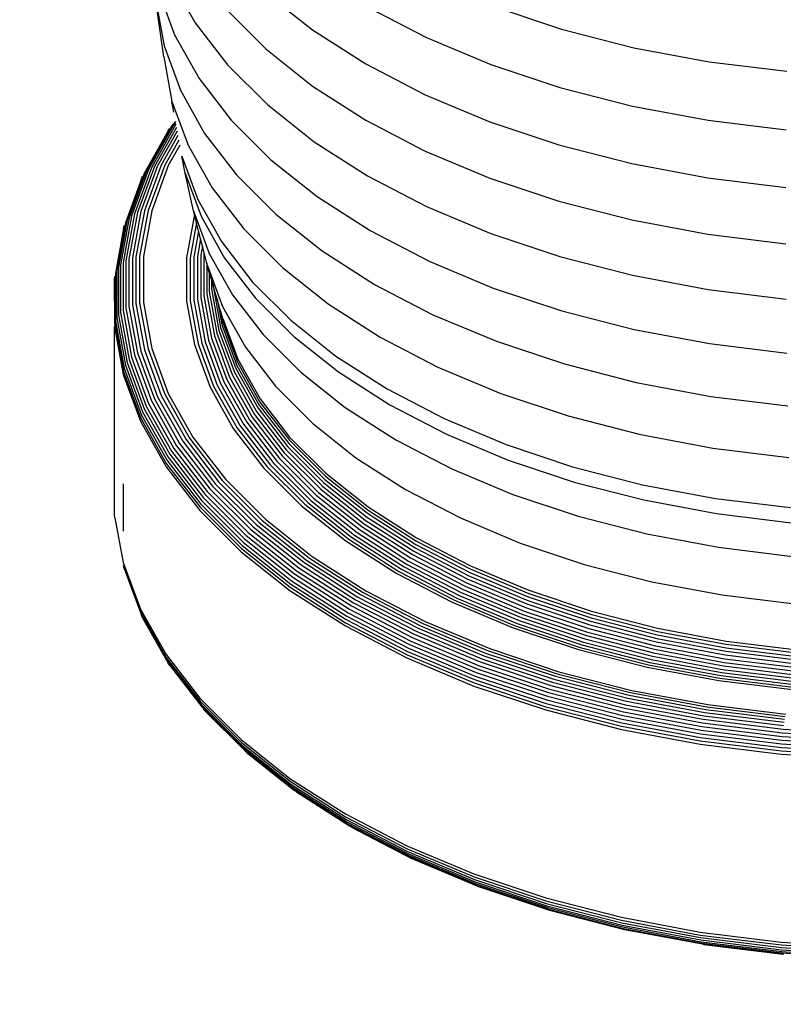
# Model space of a CAD drawing. Extents: x -15981 to -11679, y 2285 to 5601.
# Tile 7 of 103: x -14690.43 to -14685.45, y 3342.23 to 3348.65. Entities that reach past the tile are written whole.
import ezdxf

# ---------------------------------------------------------------- set-up
doc = ezdxf.new("R2010")
doc.units = 0
doc.header["$MEASUREMENT"] = 0
doc.layers.add('TANK', color=2, linetype='CONTINUOUS')
doc.layers.add('TANK-SLOPE', color=2, linetype='CONTINUOUS')

# ---------------------------------------------------------------- blocks, each defined once
blk = doc.blocks.new('A$C3406478A')
at = {"layer": 'TANK'}
for p, q in [((-1.3204, 7.3946), (-1.1602, 7.1099)), ((-1.4022, 7.3225), (-1.295, 7.0312)), ((-1.3649, 6.8893), (-1.4169, 7.2532)), ((-1.4169, 7.2532), (-1.3634, 6.9595)), ((-0.7019, 7.3085), (-0.3963, 7.0656)), ((-0.9613, 7.2007), (-0.7014, 6.9407)), ((-0.0397, 7.2153), (0.3457, 7.015)), ((0.779, 7.2185), (1.2258, 7.0696)), ((-1.1602, 7.1099), (-0.9493, 6.8365)), ((-0.3963, 7.0656), (-0.0484, 6.8426)), ((1.2258, 7.0696), (1.6972, 6.9484)), ((-1.295, 7.0312), (-1.1356, 6.7481)), ((0.3457, 7.015), (0.7653, 6.839)), ((-1.3634, 6.9595), (-1.2571, 6.6706)), ((-0.7014, 6.9407), (-0.3959, 6.6979)), ((1.6972, 6.9484), (2.188, 6.8563)), ((-1.3649, 6.8893), (-1.312, 6.5987)), ((-0.9493, 6.8365), (-0.6901, 6.5772)), ((-0.0484, 6.8426), (0.3379, 6.6417)), ((0.7653, 6.839), (1.2144, 6.6893)), ((2.188, 6.8563), (2.6927, 6.7944)), ((-1.1356, 6.7481), (-0.9259, 6.4761)), ((-0.3959, 6.6979), (-0.048, 6.4749)), ((1.2144, 6.6893), (1.6882, 6.5675)), ((-1.2571, 6.6706), (-1.099, 6.3897)), ((0.3379, 6.6417), (0.7586, 6.4653)), ((-1.312, 6.5987), (-1.2068, 6.3129)), ((-1.3002, 6.5272), (-1.312, 6.5987)), ((-0.6901, 6.5772), (-0.3854, 6.3351)), ((1.6882, 6.5675), (2.1814, 6.475)), ((-1.3138, 6.4361), (-1.4793, 6.142)), ((-1.2987, 6.4478), (-1.4637, 6.1546)), ((-1.286, 6.4491), (-1.4458, 6.1651)), ((-1.2823, 6.4287), (-1.4261, 6.1732)), ((-1.3366, 6.4065), (-1.3265, 6.4223)), ((-1.2894, 6.4677), (-1.3138, 6.4361)), ((-1.2882, 6.4613), (-1.2987, 6.4478)), ((-0.9259, 6.4761), (-0.668, 6.2182)), ((-0.048, 6.4749), (0.3383, 6.2741)), ((0.7586, 6.4653), (1.2088, 6.3152)), ((2.1814, 6.475), (2.6887, 6.4127)), ((-1.3366, 6.4065), (-1.4925, 6.1273)), ((-1.2779, 6.4044), (-1.4049, 6.1787)), ((-1.2728, 6.3765), (-1.3824, 6.1817)), ((-1.099, 6.3897), (-0.8909, 6.1199)), ((-1.2671, 6.3456), (-1.3592, 6.182)), ((-1.261, 6.312), (-1.3355, 6.1797)), ((-1.2068, 6.3129), (-1.0504, 6.035)), ((-0.3854, 6.3351), (-0.0385, 6.1126)), ((1.2088, 6.3152), (1.6838, 6.1931)), ((-1.2258, 6.131), (-1.248, 6.2405)), ((-1.248, 6.2405), (-1.1442, 5.9585)), ((0.3383, 6.2741), (0.7589, 6.0976)), ((-1.4458, 6.1651), (-1.5565, 5.8646)), ((-1.4261, 6.1732), (-1.5363, 5.8739)), ((-1.4049, 6.1787), (-1.5146, 5.8808)), ((-1.3824, 6.1817), (-1.4916, 5.8851)), ((-1.3592, 6.182), (-1.4678, 5.8869)), ((-1.3355, 6.1797), (-1.4437, 5.886)), ((-0.668, 6.2182), (-0.3649, 5.9774)), ((1.6838, 6.1931), (2.1782, 6.1003)), ((-1.4925, 6.1273), (-1.6041, 5.824)), ((-1.4793, 6.142), (-1.5907, 5.8395)), ((-1.4637, 6.1546), (-1.5747, 5.8531)), ((-1.5106, 6.0932), (-1.5029, 6.111)), ((-1.1714, 5.8851), (-1.2258, 6.131)), ((-1.2258, 6.131), (-1.1225, 5.8504)), ((-0.8909, 6.1199), (-0.6351, 5.8641)), ((-0.0385, 6.1126), (0.3468, 5.9124)), ((0.7589, 6.0976), (1.2091, 5.9476)), ((2.1782, 6.1003), (2.6868, 6.0379)), ((-1.5106, 6.0932), (-1.6148, 5.8071)), ((-1.0504, 6.035), (-0.8445, 5.768)), ((-0.3649, 5.9774), (-0.0198, 5.7561)), ((-1.1442, 5.9585), (-0.9899, 5.6843)), ((0.3468, 5.9124), (0.7662, 5.7364)), ((1.2091, 5.9476), (1.684, 5.8255)), ((-1.5747, 5.8531), (-1.6305, 5.5465)), ((-1.5565, 5.8646), (-1.6121, 5.5591)), ((-1.5363, 5.8739), (-1.5917, 5.5696)), ((-1.5146, 5.8808), (-1.5697, 5.5778)), ((-1.4916, 5.8851), (-1.5465, 5.5836)), ((-1.4678, 5.8869), (-1.5225, 5.5868)), ((-1.4437, 5.886), (-1.498, 5.5873)), ((-1.166, 5.8606), (-1.2173, 5.5788)), ((-1.166, 5.8606), (-1.1714, 5.8851)), ((-1.1714, 5.8851), (-1.0693, 5.6077)), ((-1.1515, 5.8063), (-1.166, 5.8606)), ((-1.1225, 5.8504), (-0.9689, 5.5775)), ((-0.6351, 5.8641), (-0.3344, 5.6251)), ((-1.6148, 5.8071), (-1.6711, 5.498)), ((-1.6041, 5.824), (-1.6603, 5.5157)), ((-1.5907, 5.8395), (-1.6466, 5.5319)), ((-1.6274, 5.7696), (-1.6226, 5.7888)), ((-1.1515, 5.8063), (-1.1928, 5.5794)), ((-1.1379, 5.7524), (-1.1515, 5.8063)), ((1.684, 5.8255), (2.1784, 5.7327)), ((-1.6274, 5.7696), (-1.679, 5.4793)), ((-1.1379, 5.7524), (-1.1688, 5.5826)), ((-1.125, 5.7015), (-1.1379, 5.7524)), ((-0.8445, 5.768), (-0.5915, 5.515)), ((-0.0198, 5.7561), (0.3634, 5.5569)), ((0.7662, 5.7364), (1.2152, 5.5868)), ((2.1784, 5.7327), (2.6869, 5.6703)), ((-1.125, 5.7015), (-1.1456, 5.5883)), ((-1.1131, 5.6544), (-1.125, 5.7015)), ((-1.1131, 5.6544), (-1.1236, 5.5965)), ((-1.1024, 5.612), (-1.1131, 5.6544)), ((-0.9899, 5.6843), (-0.7868, 5.421)), ((-1.5465, 5.5836), (-1.5465, 5.2804)), ((-1.5225, 5.5868), (-1.5225, 5.285)), ((-1.498, 5.5873), (-1.498, 5.2871)), ((-1.1456, 5.5883), (-1.1456, 5.3094)), ((-1.1236, 5.5965), (-1.1236, 5.3189)), ((-1.1024, 5.612), (-1.1033, 5.607)), ((-1.1033, 5.607), (-1.1033, 5.3306)), ((-1.0849, 5.5428), (-1.1024, 5.612)), ((-1.0693, 5.6077), (-0.9175, 5.338)), ((-0.3344, 5.6251), (0.0079, 5.4056)), ((1.2152, 5.5868), (1.6888, 5.465)), ((-1.6466, 5.5319), (-1.6466, 5.2226)), ((-1.6305, 5.5465), (-1.6305, 5.2382)), ((-1.6121, 5.5591), (-1.6121, 5.252)), ((-1.5917, 5.5696), (-1.5917, 5.2637)), ((-1.5697, 5.5778), (-1.5697, 5.2732)), ((-1.2173, 5.5788), (-1.2173, 5.2956)), ((-1.1928, 5.5794), (-1.1928, 5.2976)), ((-1.1688, 5.5826), (-1.1688, 5.3022)), ((-1.0849, 5.5428), (-1.0849, 5.3444)), ((-1.0823, 5.5328), (-1.0849, 5.5428)), ((-1.0687, 5.486), (-1.0823, 5.5328)), ((-1.0823, 5.5328), (-0.9821, 5.2607)), ((-0.9689, 5.5775), (-0.7668, 5.3153)), ((0.3634, 5.5569), (0.7806, 5.3819)), ((-1.6854, 5.4398), (-1.6838, 5.4598)), ((-1.679, 5.4793), (-1.679, 5.1681)), ((-1.6711, 5.498), (-1.6711, 5.1873)), ((-1.6603, 5.5157), (-1.6603, 5.2056)), ((-1.0551, 5.4392), (-1.0687, 5.486)), ((-1.0687, 5.486), (-1.0687, 5.3599)), ((-0.5915, 5.515), (-0.294, 5.2786)), ((1.6888, 5.465), (2.1819, 5.3725)), ((-1.6838, 5.1483), (-1.6854, 5.4398)), ((-1.0443, 5.402), (-1.0551, 5.4392)), ((-1.0551, 5.4392), (-1.0551, 5.377)), ((-1.0443, 5.402), (-1.0443, 5.3953)), ((-1.0443, 5.3953), (-0.9949, 5.124)), ((-1.0172, 5.3089), (-1.0443, 5.3953)), ((-0.7868, 5.421), (-0.5371, 5.1713)), ((0.0079, 5.4056), (0.3881, 5.208)), ((-1.1033, 5.3306), (-1.0532, 5.0558)), ((-1.0849, 5.3444), (-1.035, 5.0706)), ((-1.0687, 5.3599), (-1.019, 5.0872)), ((-1.0551, 5.377), (-1.0056, 5.105)), ((-0.9175, 5.338), (-0.7177, 5.0789)), ((0.7806, 5.3819), (1.2272, 5.233)), ((2.1819, 5.3725), (2.689, 5.3103)), ((-1.5917, 5.2637), (-1.5363, 4.9594)), ((-1.5697, 5.2732), (-1.5146, 4.9703)), ((-1.5465, 5.2804), (-1.4916, 4.9788)), ((-1.5225, 5.285), (-1.4678, 4.9849)), ((-1.498, 5.2871), (-1.4437, 4.9884)), ((-1.2173, 5.2956), (-1.166, 5.0138)), ((-1.1928, 5.2976), (-1.1418, 5.0174)), ((-1.1688, 5.3022), (-1.118, 5.0234)), ((-1.1456, 5.3094), (-1.0951, 5.032)), ((-1.1236, 5.3189), (-1.0734, 5.0428)), ((-1.0172, 5.3089), (-0.9871, 5.1437)), ((-0.9948, 5.232), (-1.0172, 5.3089)), ((-0.7668, 5.3153), (-0.5183, 5.0668)), ((-0.294, 5.2786), (0.0447, 5.0614)), ((-1.6603, 5.2056), (-1.6041, 4.8972)), ((-1.6466, 5.2226), (-1.5907, 4.9151)), ((-1.6305, 5.2382), (-1.5747, 4.9316)), ((-1.6121, 5.252), (-1.5565, 4.9465)), ((-0.9808, 5.1839), (-0.9948, 5.232)), ((-0.9948, 5.232), (-0.9824, 5.1637)), ((-0.9821, 5.2607), (-0.8333, 4.9962)), ((0.3881, 5.208), (0.8019, 5.0344)), ((1.2272, 5.233), (1.6983, 5.1119)), ((-1.6838, 5.1483), (-1.6854, 5.1282)), ((-1.6838, 5.1483), (-1.6274, 4.8385)), ((-1.679, 5.1681), (-1.6226, 4.8585)), ((-1.6711, 5.1873), (-1.6148, 4.8782)), ((-0.9871, 5.1437), (-0.889, 4.8773)), ((-0.9824, 5.1637), (-0.8844, 4.8976)), ((-0.9808, 5.1839), (-0.8828, 4.9179)), ((-0.5371, 5.1713), (-0.2436, 4.938)), ((-1.6854, 5.1282), (-1.6289, 4.8183)), ((-1.6854, 3.9036), (-1.6854, 5.1282)), ((-1.035, 5.0706), (-0.9359, 4.8014)), ((-1.019, 5.0872), (-0.9203, 4.8189)), ((-1.0056, 5.105), (-0.9071, 4.8376)), ((-0.9949, 5.124), (-0.8966, 4.8571)), ((-0.7177, 5.0789), (-0.4721, 4.8332)), ((1.6983, 5.1119), (2.1887, 5.0199)), ((-1.166, 5.0138), (-1.064, 4.7367)), ((-1.1418, 5.0174), (-1.0403, 4.7417)), ((-1.118, 5.0234), (-1.0171, 4.7492)), ((-1.0951, 5.032), (-0.9946, 4.7591)), ((-1.0734, 5.0428), (-0.9734, 4.7713)), ((-1.0532, 5.0558), (-0.9537, 4.7854)), ((-0.5183, 5.0668), (-0.2262, 4.8347)), ((0.0447, 5.0614), (0.4208, 4.8659)), ((0.8019, 5.0344), (1.245, 4.8867)), ((2.1887, 5.0199), (2.6931, 4.958)), ((-1.5565, 4.9465), (-1.4458, 4.646)), ((-1.5363, 4.9594), (-1.4261, 4.6602)), ((-1.5146, 4.9703), (-1.4049, 4.6723)), ((-1.4916, 4.9788), (-1.3824, 4.6823)), ((-1.4678, 4.9849), (-1.3592, 4.6898)), ((-1.4437, 4.9884), (-1.3355, 4.6947)), ((-0.8333, 4.9962), (-0.6373, 4.742)), ((-1.6148, 4.8782), (-1.5029, 4.5743)), ((-1.6041, 4.8972), (-1.4925, 4.5939)), ((-1.5907, 4.9151), (-1.4793, 4.6126)), ((-1.5747, 4.9316), (-1.4637, 4.63)), ((-0.8844, 4.8976), (-0.7388, 4.6389)), ((-0.8828, 4.9179), (-0.7373, 4.6592)), ((-0.2436, 4.938), (0.0905, 4.7238)), ((1.245, 4.8867), (1.7123, 4.7666)), ((-1.6289, 4.8183), (-1.5167, 4.5135)), ((-1.6274, 4.8385), (-1.5152, 4.5338)), ((-1.6226, 4.8585), (-1.5106, 4.5541)), ((-0.9203, 4.8189), (-0.7735, 4.558)), ((-0.9071, 4.8376), (-0.7607, 4.5775)), ((-0.8966, 4.8571), (-0.7506, 4.5977)), ((-0.889, 4.8773), (-0.7433, 4.6183)), ((-0.4721, 4.8332), (-0.1833, 4.6038)), ((-0.2262, 4.8347), (0.1064, 4.6215)), ((0.4208, 4.8659), (0.8303, 4.6941)), ((-1.0171, 4.7492), (-0.867, 4.4826)), ((-0.9946, 4.7591), (-0.8453, 4.4938)), ((-0.9734, 4.7713), (-0.8248, 4.5072)), ((-0.9537, 4.7854), (-0.8058, 4.5226)), ((-0.9359, 4.8014), (-0.7886, 4.5396)), ((1.7123, 4.7666), (2.1989, 4.6753)), ((-1.3592, 4.6898), (-1.1977, 4.4028)), ((-1.3355, 4.6947), (-1.1748, 4.4092)), ((-1.064, 4.7367), (-0.9123, 4.4673)), ((-1.0403, 4.7417), (-0.8895, 4.4737)), ((-0.6373, 4.742), (-0.3964, 4.5012)), ((0.0905, 4.7238), (0.4616, 4.5309)), ((0.8303, 4.6941), (1.2686, 4.548)), ((-1.4637, 4.63), (-1.2987, 4.3369)), ((-1.4458, 4.646), (-1.2814, 4.3539)), ((-1.4261, 4.6602), (-1.2624, 4.3692)), ((-1.4049, 4.6723), (-1.2418, 4.3827)), ((-1.3824, 4.6823), (-1.2201, 4.3939)), ((-0.7388, 4.6389), (-0.5471, 4.3904)), ((-0.7373, 4.6592), (-0.5457, 4.4108)), ((0.1064, 4.6215), (0.4757, 4.4295)), ((2.1989, 4.6753), (2.6993, 4.6139)), ((-1.5029, 4.5743), (-1.3366, 4.2787)), ((-1.4925, 4.5939), (-1.3265, 4.299)), ((-1.4793, 4.6126), (-1.3138, 4.3184)), ((-0.7735, 4.558), (-0.5802, 4.3074)), ((-0.7607, 4.5775), (-0.5681, 4.3277)), ((-0.7506, 4.5977), (-0.5584, 4.3485)), ((-0.7433, 4.6183), (-0.5514, 4.3695)), ((-0.1833, 4.6038), (0.1454, 4.393)), ((-1.5167, 4.5135), (-1.35, 4.2172)), ((-1.5152, 4.5338), (-1.3485, 4.2375)), ((-1.5106, 4.5541), (-1.344, 4.2581)), ((-0.8453, 4.4938), (-0.6488, 4.239)), ((-0.8248, 4.5072), (-0.6292, 4.2536)), ((-0.8058, 4.5226), (-0.6111, 4.2701)), ((-0.7886, 4.5396), (-0.5946, 4.2881)), ((-0.3964, 4.5012), (-0.1132, 4.2761)), ((0.4616, 4.5309), (0.8656, 4.3614)), ((1.2686, 4.548), (1.731, 4.4292)), ((-0.9123, 4.4673), (-0.7128, 4.2085)), ((-0.8895, 4.4737), (-0.691, 4.2163)), ((-0.867, 4.4826), (-0.6695, 4.2265)), ((0.4757, 4.4295), (0.8778, 4.2608)), ((1.731, 4.4292), (2.2123, 4.3389)), ((-1.2624, 4.3692), (-1.0469, 4.0897)), ((-1.2418, 4.3827), (-1.0272, 4.1044)), ((-1.2201, 4.3939), (-1.0065, 4.1169)), ((-1.1977, 4.4028), (-0.9851, 4.1271)), ((-1.1748, 4.4092), (-0.9633, 4.1349)), ((-0.5514, 4.3695), (-0.3156, 4.1336)), ((-0.5471, 4.3904), (-0.3115, 4.1548)), ((-0.5457, 4.4108), (-0.3102, 4.1753)), ((0.1454, 4.393), (0.5104, 4.2033)), ((-1.3138, 4.3184), (-1.0959, 4.0359)), ((-1.2987, 4.3369), (-1.0815, 4.0552)), ((-1.2814, 4.3539), (-1.065, 4.0733)), ((-0.5802, 4.3074), (-0.3427, 4.0699)), ((-0.5681, 4.3277), (-0.3313, 4.0908)), ((-0.5584, 4.3485), (-0.3222, 4.1122)), ((0.8656, 4.3614), (1.298, 4.2173)), ((2.2123, 4.3389), (2.7074, 4.2781)), ((-1.3485, 4.2375), (-1.129, 3.9529)), ((-1.344, 4.2581), (-1.1247, 3.9738)), ((-1.3366, 4.2787), (-1.1177, 3.9949)), ((-1.3265, 4.299), (-1.108, 4.0157)), ((-0.6488, 4.239), (-0.4073, 3.9974)), ((-0.6292, 4.2536), (-0.3888, 4.0132)), ((-0.6111, 4.2701), (-0.3717, 4.0308)), ((-0.5946, 4.2881), (-0.3563, 4.0498)), ((-0.1132, 4.2761), (0.2091, 4.0694)), ((0.8778, 4.2608), (1.3082, 4.1173)), ((-1.35, 4.2172), (-1.1304, 3.9325)), ((-0.7128, 4.2085), (-0.4674, 3.9632)), ((-0.691, 4.2163), (-0.4469, 3.9722)), ((-0.6695, 4.2265), (-0.4267, 3.9837)), ((-0.3102, 4.1753), (-0.0333, 3.9553)), ((0.5104, 4.2033), (0.9078, 4.0366)), ((1.298, 4.2173), (1.7542, 4.1)), ((-1.0065, 4.1169), (-0.744, 3.8543)), ((-0.9851, 4.1271), (-0.7238, 3.8658)), ((-0.9633, 4.1349), (-0.7032, 3.8748)), ((-0.3222, 4.1122), (-0.0444, 3.8915)), ((-0.3156, 4.1336), (-0.0383, 3.9133)), ((-0.3115, 4.1548), (-0.0346, 3.9347)), ((1.3082, 4.1173), (1.7623, 4.0006)), ((-1.6305, 4.1053), (-1.6305, 3.797)), ((-1.0815, 4.0552), (-0.8145, 3.7882)), ((-1.065, 4.0733), (-0.799, 3.8073)), ((-1.0469, 4.0897), (-0.7819, 3.8248)), ((-1.0272, 4.1044), (-0.7634, 3.8406)), ((-0.3563, 4.0498), (-0.076, 3.8271)), ((-0.3427, 4.0699), (-0.0634, 3.848)), ((-0.3313, 4.0908), (-0.0529, 3.8696)), ((0.2091, 4.0694), (0.5672, 3.8833)), ((1.7542, 4.1), (2.2291, 4.0109)), ((-1.1177, 3.9949), (-0.8486, 3.7258)), ((-1.108, 4.0157), (-0.8395, 3.7471)), ((-1.0959, 4.0359), (-0.8281, 3.7681)), ((-0.4267, 3.9837), (-0.1413, 3.7569)), ((-0.4073, 3.9974), (-0.1233, 3.7718)), ((-0.3888, 4.0132), (-0.1062, 3.7886)), ((-0.3717, 4.0308), (-0.0903, 3.8072)), ((0.9078, 4.0366), (1.3332, 3.8948)), ((1.7623, 4.0006), (2.2349, 3.912)), ((2.2291, 4.0109), (2.7175, 3.951)), ((-1.1304, 3.9325), (-0.8606, 3.6627)), ((-1.129, 3.9529), (-0.8592, 3.6832)), ((-1.1247, 3.9738), (-0.8552, 3.7043)), ((-0.4674, 3.9632), (-0.1791, 3.734)), ((-0.4469, 3.9722), (-0.16, 3.7443)), ((-0.0346, 3.9347), (0.2807, 3.7325)), ((-0.0333, 3.9553), (0.2818, 3.7532)), ((-1.6838, 3.8837), (-1.6854, 3.9036)), ((-1.6838, 3.8837), (-1.6289, 3.5937)), ((-0.744, 3.8543), (-0.4353, 3.609)), ((-0.7238, 3.8658), (-0.4166, 3.6217)), ((-0.7032, 3.8748), (-0.3975, 3.6319)), ((-0.0529, 3.8696), (0.2641, 3.6664)), ((-0.0444, 3.8915), (0.2717, 3.6888)), ((-0.0383, 3.9133), (0.2773, 3.7109)), ((0.5672, 3.8833), (0.957, 3.7198)), ((1.3332, 3.8948), (1.782, 3.7794)), ((2.2349, 3.912), (2.7211, 3.8523)), ((-0.8145, 3.7882), (-0.5006, 3.5388)), ((-0.799, 3.8073), (-0.4863, 3.5587)), ((-0.7819, 3.8248), (-0.4704, 3.5773)), ((-0.7634, 3.8406), (-0.4533, 3.5942)), ((-0.1062, 3.7886), (0.2155, 3.5823)), ((-0.0903, 3.8072), (0.23, 3.6018)), ((-0.076, 3.8271), (0.243, 3.6225)), ((-0.0634, 3.848), (0.2544, 3.6442)), ((-0.8486, 3.7258), (-0.5322, 3.4744)), ((-0.8395, 3.7471), (-0.5238, 3.4963)), ((-0.8281, 3.7681), (-0.5132, 3.5179)), ((-0.1791, 3.734), (0.1493, 3.5235)), ((-0.16, 3.7443), (0.1666, 3.5348)), ((-0.1413, 3.7569), (0.1836, 3.5486)), ((-0.1233, 3.7718), (0.2, 3.5645)), ((0.2807, 3.7325), (0.6309, 3.5505)), ((0.2818, 3.7532), (0.6319, 3.5712)), ((1.782, 3.7794), (2.2492, 3.6918)), ((-0.8606, 3.6627), (-0.5433, 3.4106)), ((-0.8592, 3.6832), (-0.5421, 3.4311)), ((-0.8552, 3.7043), (-0.5384, 3.4525)), ((0.2641, 3.6664), (0.6161, 3.4834)), ((0.2717, 3.6888), (0.6229, 3.5062)), ((0.2773, 3.7109), (0.6279, 3.5287)), ((0.957, 3.7198), (1.3742, 3.5807)), ((2.2492, 3.6918), (2.7297, 3.6328)), ((-0.4533, 3.5942), (-0.1003, 3.3678)), ((-0.4353, 3.609), (-0.0839, 3.3837)), ((-0.4166, 3.6217), (-0.0669, 3.3974)), ((-0.3975, 3.6319), (-0.0495, 3.4088)), ((0.23, 3.6018), (0.5857, 3.4168)), ((0.243, 3.6225), (0.5973, 3.4383)), ((0.2544, 3.6442), (0.6075, 3.4606)), ((-1.6289, 3.5937), (-1.5167, 3.2889)), ((-1.6226, 3.5547), (-1.6274, 3.5739)), ((-1.6274, 3.5739), (-1.5152, 3.2692)), ((-1.6226, 3.5547), (-1.5106, 3.2503)), ((-0.5006, 3.5388), (-0.1433, 3.3097)), ((-0.4863, 3.5587), (-0.1303, 3.3305)), ((-0.4704, 3.5773), (-0.1159, 3.3499)), ((0.1666, 3.5348), (0.5293, 3.3463)), ((0.1836, 3.5486), (0.5444, 3.361)), ((0.2, 3.5645), (0.559, 3.3778)), ((0.2155, 3.5823), (0.5729, 3.3966)), ((0.6309, 3.5505), (1.0121, 3.3906)), ((0.6319, 3.5712), (1.0129, 3.4114)), ((1.3742, 3.5807), (1.8143, 3.4676)), ((-0.5322, 3.4744), (-0.1721, 3.2434)), ((-0.5238, 3.4963), (-0.1644, 3.2658)), ((-0.5132, 3.5179), (-0.1548, 3.2881)), ((0.1493, 3.5235), (0.5139, 3.334)), ((0.6161, 3.4834), (0.9993, 3.3227)), ((0.6229, 3.5062), (1.0052, 3.3459)), ((0.6279, 3.5287), (1.0095, 3.3686)), ((1.8143, 3.4676), (2.2725, 3.3816)), ((-0.5433, 3.4106), (-0.1822, 3.179)), ((-0.5421, 3.4311), (-0.1811, 3.1996)), ((-0.5384, 3.4525), (-0.1777, 3.2212)), ((-0.0495, 3.4088), (0.3369, 3.2078)), ((0.5857, 3.4168), (0.973, 3.2544)), ((0.5973, 3.4383), (0.983, 3.2765)), ((0.6075, 3.4606), (0.9918, 3.2994)), ((1.0129, 3.4114), (1.4209, 3.2754)), ((-0.1159, 3.3499), (0.2779, 3.1452)), ((-0.1003, 3.3678), (0.2918, 3.164)), ((-0.0839, 3.3837), (0.3064, 3.1808)), ((-0.0669, 3.3974), (0.3215, 3.1955)), ((0.5293, 3.3463), (0.9242, 3.1806)), ((0.5444, 3.361), (0.9373, 3.1962)), ((0.559, 3.3778), (0.9499, 3.2139)), ((0.5729, 3.3966), (0.9619, 3.2334)), ((1.0052, 3.3459), (1.4144, 3.2095)), ((1.0095, 3.3686), (1.418, 3.2325)), ((1.0121, 3.3906), (1.4201, 3.2546)), ((2.2725, 3.3816), (2.7438, 3.3238)), ((-1.5167, 3.2889), (-1.35, 2.9926)), ((-0.1548, 3.2881), (0.2433, 3.0811)), ((-0.1433, 3.3097), (0.2535, 3.1035)), ((-0.1303, 3.3305), (0.2651, 3.1249)), ((0.5139, 3.334), (0.9108, 3.1675)), ((0.983, 3.2765), (1.3959, 3.1389)), ((0.9918, 3.2994), (1.4033, 3.1623)), ((0.9993, 3.3227), (1.4095, 3.1859)), ((1.4209, 3.2754), (1.8512, 3.1648)), ((-1.5152, 3.2692), (-1.3485, 2.9729)), ((-1.5029, 3.2325), (-1.5106, 3.2503)), ((-1.5106, 3.2503), (-1.344, 2.9543)), ((-1.5029, 3.2325), (-1.3366, 2.9369)), ((-0.1777, 3.2212), (0.2229, 3.013)), ((-0.1721, 3.2434), (0.2279, 3.0355)), ((-0.1644, 3.2658), (0.2347, 3.0584)), ((0.9499, 3.2139), (1.3683, 3.0744)), ((0.9619, 3.2334), (1.3783, 3.0946)), ((0.973, 3.2544), (1.3876, 3.1162)), ((1.4144, 3.2095), (1.8461, 3.0985)), ((1.418, 3.2325), (1.8489, 3.1217)), ((1.4201, 3.2546), (1.8506, 3.1439)), ((-0.1822, 3.179), (0.2189, 2.9705)), ((-0.1811, 3.1996), (0.2199, 2.9912)), ((0.2779, 3.1452), (0.7066, 2.9654)), ((0.2918, 3.164), (0.7186, 2.9849)), ((0.3064, 3.1808), (0.7313, 3.0026)), ((0.3215, 3.1955), (0.7444, 3.0182)), ((0.3369, 3.2078), (0.7577, 3.0313)), ((0.9108, 3.1675), (1.3357, 3.0258)), ((0.9242, 3.1806), (1.3469, 3.0397)), ((0.9373, 3.1962), (1.3578, 3.056)), ((1.4033, 3.1623), (1.8373, 3.0507)), ((1.4095, 3.1859), (1.8422, 3.0747)), ((1.8512, 3.1648), (2.2991, 3.0807)), ((0.2433, 3.0811), (0.6766, 2.8994)), ((0.2535, 3.1035), (0.6855, 2.9222)), ((0.2651, 3.1249), (0.6955, 2.9444)), ((1.3783, 3.0946), (1.8176, 2.9817)), ((1.3876, 3.1162), (1.8249, 3.0038)), ((1.3959, 3.1389), (1.8315, 3.0269)), ((1.8461, 3.0985), (2.2954, 3.0142)), ((1.8489, 3.1217), (2.2975, 3.0376)), ((1.8506, 3.1439), (2.2987, 3.0599)), ((2.2991, 3.0807), (2.7599, 3.0242)), ((0.2279, 3.0355), (0.6633, 2.8529)), ((0.2347, 3.0584), (0.6692, 2.8761)), ((0.7444, 3.0182), (1.197, 2.8673)), ((0.7577, 3.0313), (1.2081, 2.8812)), ((1.3357, 3.0258), (1.784, 2.9106)), ((1.3469, 3.0397), (1.7927, 2.9251)), ((1.3578, 3.056), (1.8014, 2.942)), ((1.3683, 3.0744), (1.8097, 2.961)), ((1.8315, 3.0269), (2.2849, 2.9419)), ((1.8373, 3.0507), (2.2891, 2.9659)), ((1.8422, 3.0747), (2.2926, 2.9902)), ((2.2975, 3.0376), (2.7589, 2.9809)), ((2.2987, 3.0599), (2.7596, 3.0033)), ((-1.35, 2.9926), (-1.1304, 2.7079)), ((-1.3485, 2.9729), (-1.129, 2.6884)), ((-1.344, 2.9543), (-1.1247, 2.67)), ((0.2189, 2.9705), (0.6555, 2.7873)), ((0.2199, 2.9912), (0.6564, 2.8081)), ((0.2229, 3.013), (0.659, 2.8301)), ((0.7066, 2.9654), (1.1655, 2.8124)), ((0.7186, 2.9849), (1.1755, 2.8326)), ((0.7313, 3.0026), (1.1861, 2.851)), ((1.8097, 2.961), (2.2692, 2.8748)), ((1.8176, 2.9817), (2.2749, 2.8959)), ((1.8249, 3.0038), (2.2801, 2.9184)), ((2.2891, 2.9659), (2.7538, 2.9089)), ((2.2926, 2.9902), (2.7559, 2.9333)), ((2.2954, 3.0142), (2.7576, 2.9575)), ((-1.3265, 2.9212), (-1.3366, 2.9369)), ((-1.3265, 2.9212), (-1.1177, 2.6531)), ((0.6766, 2.8994), (1.1405, 2.7447)), ((0.6855, 2.9222), (1.1479, 2.7681)), ((0.6955, 2.9444), (1.1563, 2.7908)), ((1.784, 2.9106), (2.2506, 2.8231)), ((1.7927, 2.9251), (2.2569, 2.838)), ((1.8014, 2.942), (2.2632, 2.8554)), ((2.2749, 2.8959), (2.7452, 2.8382)), ((2.2801, 2.9184), (2.7484, 2.8609)), ((2.2849, 2.9419), (2.7513, 2.8846)), ((0.659, 2.8301), (1.1258, 2.6745)), ((0.6633, 2.8529), (1.1294, 2.6975)), ((0.6692, 2.8761), (1.1343, 2.721)), ((1.1755, 2.8326), (1.6575, 2.7087)), ((1.1861, 2.851), (1.6658, 2.7277)), ((1.197, 2.8673), (1.6744, 2.7446)), ((1.2081, 2.8812), (1.6832, 2.7591)), ((2.2569, 2.838), (2.7344, 2.7795)), ((2.2632, 2.8554), (2.7381, 2.7971)), ((2.2692, 2.8748), (2.7418, 2.8168)), ((0.6555, 2.7873), (1.1229, 2.6315)), ((0.6564, 2.8081), (1.1237, 2.6523)), ((1.1479, 2.7681), (1.6357, 2.6427)), ((1.1563, 2.7908), (1.6423, 2.6659)), ((1.1655, 2.8124), (1.6496, 2.688)), ((2.2506, 2.8231), (2.7305, 2.7642)), ((-1.1304, 2.7079), (-0.8606, 2.4381)), ((1.1294, 2.6975), (1.6211, 2.5711)), ((1.1343, 2.721), (1.625, 2.5949)), ((1.1405, 2.7447), (1.6299, 2.6189)), ((1.6575, 2.7087), (2.1593, 2.6146)), ((1.6658, 2.7277), (2.1653, 2.634)), ((1.6744, 2.7446), (2.1715, 2.6513)), ((1.6832, 2.7591), (2.1778, 2.6663)), ((-1.129, 2.6884), (-0.8592, 2.4186)), ((-1.1247, 2.67), (-0.8552, 2.4004)), ((-1.1177, 2.6531), (-0.8486, 2.3839)), ((-1.0959, 2.6248), (-1.108, 2.6379)), ((1.1229, 2.6315), (1.616, 2.5048)), ((1.1237, 2.6523), (1.6166, 2.5256)), ((1.1258, 2.6745), (1.6183, 2.5479)), ((1.6357, 2.6427), (2.1435, 2.5475)), ((1.6423, 2.6659), (2.1483, 2.571)), ((1.6496, 2.688), (2.1536, 2.5935)), ((2.1653, 2.634), (2.679, 2.571)), ((2.1715, 2.6513), (2.6827, 2.5886)), ((2.1778, 2.6663), (2.6866, 2.6039)), ((-1.0959, 2.6248), (-0.8395, 2.3694)), ((1.6211, 2.5711), (2.133, 2.4751)), ((1.625, 2.5949), (2.1358, 2.4991)), ((1.6299, 2.6189), (2.1393, 2.5234)), ((2.1483, 2.571), (2.6687, 2.5071)), ((2.1536, 2.5935), (2.6719, 2.5299)), ((2.1593, 2.6146), (2.6753, 2.5513)), ((1.616, 2.5048), (2.1293, 2.4085)), ((1.6166, 2.5256), (2.1297, 2.4294)), ((1.6183, 2.5479), (2.1309, 2.4517)), ((2.1393, 2.5234), (2.6633, 2.4591)), ((2.1435, 2.5475), (2.6658, 2.4834)), ((2.6687, 2.5071), (3.1978, 2.475)), ((2.1309, 2.4517), (2.6582, 2.387)), ((2.133, 2.4751), (2.6594, 2.4105)), ((2.1358, 2.4991), (2.6611, 2.4346)), ((2.6633, 2.4591), (3.196, 2.4267)), ((2.6658, 2.4834), (3.1968, 2.4511)), ((-0.8606, 2.4381), (-0.5433, 2.186)), ((-0.8592, 2.4186), (-0.5421, 2.1666)), ((-0.8552, 2.4004), (-0.5384, 2.1487)), ((-0.8486, 2.3839), (-0.5322, 2.1325)), ((2.1293, 2.4085), (2.6572, 2.3437)), ((2.1297, 2.4294), (2.6575, 2.3646)), ((2.6582, 2.387), (3.1943, 2.3545)), ((2.6594, 2.4105), (3.1947, 2.378)), ((2.6611, 2.4346), (3.1953, 2.4022)), ((-0.8395, 2.3694), (-0.5238, 2.1185)), ((-0.8281, 2.357), (-0.8082, 2.3412)), ((-0.8082, 2.3412), (-0.5132, 2.1068)), ((2.6572, 2.3437), (3.194, 2.3111)), ((2.6575, 2.3646), (3.194, 2.3321)), ((-0.5433, 2.186), (-0.1822, 1.9544)), ((-0.5421, 2.1666), (-0.1811, 1.9351)), ((-0.5384, 2.1487), (-0.1777, 1.9174)), ((-0.5322, 2.1325), (-0.1721, 1.9016)), ((-0.5238, 2.1185), (-0.1644, 1.8881)), ((-0.5006, 2.0976), (-0.5132, 2.1068)), ((-0.5006, 2.0976), (-0.1548, 1.877)), ((-0.1822, 1.9544), (0.2189, 1.7459)), ((-0.1811, 1.9351), (0.2199, 1.7266)), ((-0.1777, 1.9174), (0.2229, 1.7091)), ((-0.1721, 1.9016), (0.2279, 1.6937)), ((-0.1644, 1.8881), (0.2347, 1.6806)), ((-0.1548, 1.877), (0.2433, 1.6701)), ((-0.1433, 1.8685), (0.2535, 1.6622)), ((0.2189, 1.7459), (0.6555, 1.5628)), ((0.2199, 1.7266), (0.6564, 1.5435)), ((0.2229, 1.7091), (0.659, 1.5262)), ((0.2279, 1.6937), (0.6633, 1.511)), ((0.2347, 1.6806), (0.6692, 1.4983)), ((0.2433, 1.6701), (0.6766, 1.4883)), ((0.2651, 1.6573), (0.2535, 1.6622)), ((0.2651, 1.6573), (0.6855, 1.481)), ((0.6555, 1.5628), (1.1229, 1.4069)), ((0.6564, 1.5435), (1.1237, 1.3878)), ((0.659, 1.5262), (1.1258, 1.3706)), ((0.6633, 1.511), (1.1294, 1.3557)), ((0.6692, 1.4983), (1.1343, 1.3433)), ((0.6766, 1.4883), (1.1405, 1.3336)), ((0.6855, 1.481), (1.1479, 1.3269)), ((1.1229, 1.4069), (1.616, 1.2802)), ((1.1237, 1.3878), (1.6166, 1.2611)), ((1.1258, 1.3706), (1.6183, 1.244)), ((1.1294, 1.3557), (1.6211, 1.2293)), ((1.1343, 1.3433), (1.625, 1.2172)), ((1.1405, 1.3336), (1.6299, 1.2079)), ((1.1479, 1.3269), (1.6357, 1.2015)), ((1.616, 1.2802), (2.1293, 1.1839)), ((1.6166, 1.2611), (2.1297, 1.1648)), ((1.6183, 1.244), (2.1309, 1.1478)), ((1.6211, 1.2293), (2.133, 1.1333)), ((1.625, 1.2172), (2.1358, 1.1213)), ((1.6299, 1.2079), (2.1393, 1.1123)), ((1.6357, 1.2015), (1.6427, 1.1999)), ((1.6427, 1.1999), (1.6496, 1.1981)), ((1.6496, 1.1981), (2.1435, 1.1062)), ((2.1293, 1.1839), (2.6572, 1.1191)), ((2.1297, 1.1648), (2.6575, 1.1001)), ((2.1309, 1.1478), (2.6582, 1.0831)), ((2.133, 1.1333), (2.6594, 1.0687)), ((2.1358, 1.1213), (2.6611, 1.0569)), ((2.1393, 1.1123), (2.6633, 1.048)), ((2.1435, 1.1062), (2.1485, 1.1045)), ((2.1485, 1.1045), (2.1536, 1.1036)), ((2.1536, 1.1036), (2.6687, 1.0395)), ((2.1536, 1.1036), (2.6658, 1.0422)), ((2.6572, 1.1191), (3.194, 1.0866)), ((2.6575, 1.1001), (3.194, 1.0675)), ((2.6582, 1.0831), (3.1943, 1.0506)), ((2.6594, 1.0687), (3.1947, 1.0362)), ((2.6611, 1.0569), (3.1953, 1.0245)), ((2.6633, 1.048), (3.196, 1.0157)), ((2.6658, 1.0422), (2.6687, 1.0395)), ((2.6687, 1.0395), (2.6719, 1.04))]:
    blk.add_line(p, q, dxfattribs=at)

msp = doc.modelspace()

# ---------------------------------------------------------------- linework, layer by layer
at = {"layer": 'TANK', "elevation": 0}
msp.add_lwpolyline([(-14573.3874, 3194.2861, 0.049983), (-14572.0195, 3209.6202, 0.071312), (-14577.3323, 3244.0062, 0.017305), (-14581.5294, 3256.2483, 0.040291), (-14594.4944, 3283.4042, 0.057637), (-14620.1965, 3317.8446, 0.071312), (-14647.4222, 3339.5099, 0.106395), (-14678.28, 3349.6598, 0.159299), (-14699.7907, 3345.0581), (-14705.2175, 3341.9249)], format="xyb", dxfattribs=at)
msp.add_lwpolyline([(-14573.3874, 3194.2861, 0.049983), (-14572.0195, 3209.6202, 0.071312), (-14577.3323, 3244.0062, 0.017305), (-14581.5294, 3256.2483, 0.040291), (-14594.4944, 3283.4042, 0.057637), (-14620.1965, 3317.8446, 0.071312), (-14647.4222, 3339.5099, 0.106395), (-14678.28, 3349.6598, 0.159299), (-14699.7907, 3345.0581), (-14705.2175, 3341.9249)], format="xyb", dxfattribs=at)

# ---------------------------------------------------------------- block references
at = {"layer": 'TANK-SLOPE'}
msp.add_blockref('A$C3406478A', (-14688.1237, 3341.5169, 0), dxfattribs=at)

doc.saveas('drawing.dxf')
